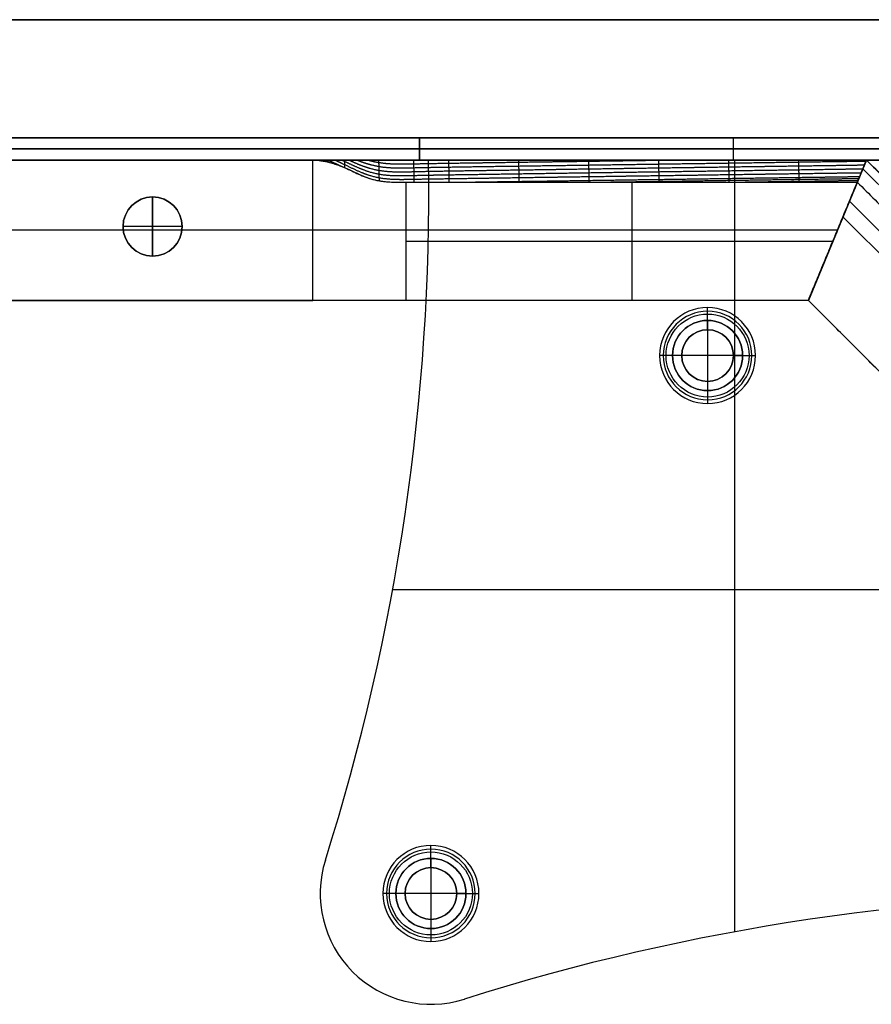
# Model space of a CAD drawing. Header units: millimetres. Extents: x -9 to 1391, y -464 to 386.
# Tile 23 of 24: x 1217 to 1332, y 252 to 386. Entities that reach past the tile are written whole.
import ezdxf

# ---------------------------------------------------------------- set-up
doc = ezdxf.new("R2010")
doc.units = ezdxf.units.MM
doc.header["$MEASUREMENT"] = 0

msp = doc.modelspace()

# ---------------------------------------------------------------- linework, layer by layer
for p, q in [((1373.01, 385.55, 9), (8.81, 385.55, 9)), ((111.06, 369.55, -20.5), (1271.06, 369.55, -20.5)), ((1271.06, 366.55, -20.5), (1271.06, 369.55, -20.5)), ((1271.06, 369.55, -20.5), (1271.06, 366.55, -20.5)), ((1356.06, 369.55, -20.5), (1271.06, 369.55, -20.5)), ((1313.56, 369.55, -40.5), (1313.56, 366.55, -40.5)), ((1313.56, 369.55, -0.5), (1313.56, 366.55, -0.5)), ((1313.56, 369.55, -0.5), (1313.56, 369.55, -40.5)), ((1271.06, 368.05, -40.5), (111.06, 368.05, -40.5)), ((111.06, 368.05, -0.5), (1271.06, 368.05, -0.5)), ((1271.06, 368.05, -0.5), (1271.06, 368.05, -40.5)), ((1271.06, 368.05, -40.5), (1356.06, 368.05, -40.5)), ((1271.06, 368.05, -0.5), (1271.06, 368.05, -40.5)), ((1356.06, 368.05, -0.5), (1271.06, 368.05, -0.5)), ((1331.6, 366.55, -36.5), (50.21, 366.55, -36.5)), ((111.06, 366.55, -20.5), (1271.06, 366.55, -20.5)), ((1256.6, 347.55, -0.5), (1256.6, 366.55, -0.5)), ((1356.06, 366.55, -20.5), (1271.06, 366.55, -20.5)), ((1272.3, 366.55, -0.5), (1272.3, 366.55, -3.5)), ((1272.3, 366.55, -2), (1356.09, 366.55, -2)), ((1313.56, 366.55, -0.5), (1313.56, 366.55, -40.5)), ((1313.73, 366.55, -0.5), (1313.73, 262.06, -0.5)), ((1313.73, 366.55, -3.5), (1313.73, 344.84, -3.5)), ((1314.19, 366.55, -0.5), (1314.19, 366.55, -3.5)), ((1331.6, 366.55, -38.75), (1323.73, 347.55, -38.75)), ((1323.73, 347.55, -38.75), (1331.6, 366.55, -38.75)), ((1370.72, 325.75, -6.81), (1331.11, 365.36, -6.81)), ((1371.91, 326.24, -40.25), (1331.6, 366.55, -40.25)), ((1299.8, 363.55, -5), (1299.8, 347.55, -5)), ((1234.91, 361.55, -22.5), (1234.91, 361.55, -0.5)), ((1234.91, 353.55, -22.5), (1234.91, 361.55, -22.5)), ((1234.91, 361.55, 11.5), (1234.91, 361.55, -0.5)), ((1234.91, 361.55, 11.5), (1234.91, 353.55, 11.5)), ((1366.34, 323.94, -72.5), (1329.3, 360.98, -72.5)), ((1328.42, 358.86, -5), (1364.22, 323.06, -5)), ((1230.91, 357.55, -22.5), (1230.91, 357.55, -0.5)), ((1238.91, 357.55, -22.5), (1230.91, 357.55, -22.5)), ((1230.91, 357.55, 11.5), (1230.91, 357.55, -0.5)), ((1238.91, 357.55, 11.5), (1230.91, 357.55, 11.5)), ((1238.91, 357.55, -22.5), (1238.91, 357.55, -0.5)), ((1238.91, 357.55, 11.5), (1238.91, 357.55, -0.5)), ((1230.94, 357.05, -0.5), (1205.36, 357.05, -0.5)), ((1327.67, 357.05, -72.5), (1206.88, 357.05, -72.5)), ((1256.6, 357.05, -0.5), (1238.88, 357.05, -0.5)), ((1327.67, 357.05, -72.5), (1327.67, 357.05, -5)), ((1327.67, 357.05, -72.5), (1327.67, 357.05, -5)), ((1269.24, 355.55, -5), (1327.05, 355.55, -5)), ((1234.91, 353.55, -22.5), (1234.91, 353.55, -0.5)), ((1234.91, 353.55, 11.5), (1234.91, 353.55, -0.5)), ((1323.73, 347.55, -36.5), (58.08, 347.55, -36.5)), ((1352.91, 318.37, -38.75), (1323.73, 347.55, -38.75)), ((1310.08, 344.83, 1.25), (1310.08, 346.58, -0.5)), ((1310.08, 343.58, -1), (1310.08, 346.08, -3.5)), ((1310.08, 344.83, 12.5), (1310.08, 344.83, 1.25)), ((1310.08, 344.83, 12.5), (1310.08, 335.33, 12.5)), ((1310.08, 343.58, -0.5), (1310.08, 343.58, -1)), ((1305.33, 340.08, 1.25), (1303.58, 340.08, -0.5)), ((1306.58, 340.08, -1), (1304.08, 340.08, -3.5)), ((1305.33, 340.08, 12.5), (1305.33, 340.08, 1.25)), ((1314.83, 340.08, 12.5), (1305.33, 340.08, 12.5)), ((1306.58, 340.08, -0.5), (1306.58, 340.08, -1)), ((1313.58, 340.08, -0.5), (1313.58, 340.08, -1)), ((1313.58, 340.08, -1), (1316.08, 340.08, -3.5)), ((1314.83, 340.08, 1.25), (1316.58, 340.08, -0.5)), ((1314.83, 340.08, 12.5), (1314.83, 340.08, 1.25)), ((1310.08, 336.58, -1), (1310.08, 334.08, -3.5)), ((1310.08, 336.58, -0.5), (1310.08, 336.58, -1)), ((1310.08, 335.33, 1.25), (1310.08, 333.58, -0.5)), ((1310.08, 335.33, 12.5), (1310.08, 335.33, 1.25)), ((1313.73, 335.32, -3.5), (1313.73, 262.06, -3.5)), ((1371.91, 308.37, -0.5), (1267.42, 308.37, -0.5)), ((1340.68, 308.37, -3.5), (1267.42, 308.37, -3.5)), ((1272.61, 272, 1.25), (1272.61, 273.75, -0.5)), ((1272.61, 270.75, -1), (1272.61, 273.25, -3.5)), ((1272.61, 272, 12.5), (1272.61, 272, 1.25)), ((1272.61, 272, 12.5), (1272.61, 262.5, 12.5)), ((1258.31, 271.78, -0.5), (1258.31, 271.78, -3.5)), ((1272.61, 270.75, -0.5), (1272.61, 270.75, -1)), ((1257.61, 267.25, -3.5), (1257.61, 267.25, -0.5)), ((1267.86, 267.25, 1.25), (1266.11, 267.25, -0.5)), ((1269.11, 267.25, -1), (1266.61, 267.25, -3.5)), ((1267.86, 267.25, 12.5), (1267.86, 267.25, 1.25)), ((1277.36, 267.25, 12.5), (1267.86, 267.25, 12.5)), ((1269.11, 267.25, -0.5), (1269.11, 267.25, -1)), ((1276.11, 267.25, -0.5), (1276.11, 267.25, -1)), ((1276.11, 267.25, -1), (1278.61, 267.25, -3.5)), ((1277.36, 267.25, 1.25), (1279.11, 267.25, -0.5)), ((1277.36, 267.25, 12.5), (1277.36, 267.25, 1.25)), ((1272.61, 263.75, -1), (1272.61, 261.25, -3.5)), ((1272.61, 263.75, -0.5), (1272.61, 263.75, -1)), ((1272.61, 262.5, 1.25), (1272.61, 260.75, -0.5)), ((1272.61, 262.5, 12.5), (1272.61, 262.5, 1.25)), ((1272.61, 252.25, -3.5), (1272.61, 252.25, -0.5)), ((1277.14, 252.95, -3.5), (1277.14, 252.95, -0.5))]:
    msp.add_line(p, q)
for centre, radius in [((1234.91, 357.55, -11.5), 4), ((1234.91, 357.55, 5.5), 4), ((1310.08, 340.08, 0.37), 5.62), ((1310.08, 340.08, -2.25), 4.75), ((1310.08, 340.08, 6.87), 4.75), ((1310.08, 340.08, -0.75), 3.5), ((1272.61, 267.25, 0.37), 5.62), ((1272.61, 267.25, -2.25), 4.75), ((1272.61, 267.25, 6.87), 4.75), ((1272.61, 267.25, -0.75), 3.5)]:
    msp.add_circle(centre, radius)
for centre, radius, start, end in [((972.33, 362.42, -3.5), 300, 342.4148, 0.7896), ((972.33, 362.42, -0.5), 300, 342.4148, 0.7896), ((972.33, 362.42, -2), 300, 342.4148, 0.7896), ((1234.91, 357.55, -0.5), 4, 360, 180), ((1234.91, 357.55, -22.5), 4, 0, 180), ((1234.91, 357.55, -0.5), 4, 0, 180), ((1234.91, 357.55, 11.5), 4, 360, 180), ((1234.91, 357.55, -0.5), 4, 180, 0), ((1234.91, 357.55, -22.5), 4, 180, 360), ((1234.91, 357.55, -0.5), 4, 180, 360), ((1234.91, 357.55, 11.5), 4, 180, 0), ((1310.08, 340.08, -0.5), 6.5, 360, 180), ((1310.08, 340.08, -3.5), 6, 0, 180), ((1310.08, 340.08, 1.25), 4.75, 0, 180), ((1310.08, 340.08, 12.5), 4.75, 360, 180), ((1310.08, 340.08, -1), 3.5, 0, 180), ((1310.08, 340.08, -0.5), 3.5, 0, 180), ((1310.08, 340.08, -0.5), 6.5, 180, 0), ((1310.08, 340.08, -3.5), 6, 180, 0), ((1310.08, 340.08, 1.25), 4.75, 180, 0), ((1310.08, 340.08, 12.5), 4.75, 180, 0), ((1310.08, 340.08, -1), 3.5, 180, 0), ((1310.08, 340.08, -0.5), 3.5, 180, 0), ((1272.61, 267.25, -0.5), 6.5, 0, 180), ((1272.61, 267.25, -3.5), 6, 0, 180), ((1272.61, 267.25, 1.25), 4.75, 0, 180), ((1272.61, 267.25, 12.5), 4.75, 360, 180), ((1272.61, 267.25, -3.5), 15, 162.4148, 287.5852), ((1272.61, 267.25, -0.5), 15, 162.4148, 287.5852), ((1272.61, 267.25, -2), 15, 162.4148, 287.5852), ((1272.61, 267.25, -1), 3.5, 0, 180), ((1272.61, 267.25, -0.5), 3.5, 0, 180), ((1272.61, 267.25, -0.5), 6.5, 180, 0), ((1272.61, 267.25, -3.5), 6, 180, 360), ((1272.61, 267.25, 1.25), 4.75, 180, 0), ((1272.61, 267.25, 12.5), 4.75, 180, 0), ((1272.61, 267.25, -1), 3.5, 180, 0), ((1272.61, 267.25, -0.5), 3.5, 180, 0), ((1367.78, -33.03, -3.5), 300, 89.2104, 107.5852), ((1367.78, -33.03, -0.5), 300, 89.2104, 107.5852), ((1367.78, -33.03, -2), 300, 89.2104, 107.5852)]:
    msp.add_arc(centre, radius, start, end)
at = {"extrusion": (0, 1, 0)}
msp.add_arc((-1269.24, 15, 357.05), 20, 270, 309.195, dxfattribs=at)
at = {"extrusion": (7.87608e-14, 1, 2.21217e-13)}
msp.add_arc((-1269.24, 15, 347.55), 20, 270, 309.195, dxfattribs=at)
for points, degree in [([(8.81, 385.55, -0.5), (690.91, 385.55, -0.5), (1373.01, 385.55, -0.5)], 2), ([(1373.01, 385.55, 18.5), (690.91, 385.55, 18.5), (8.81, 385.55, 18.5)], 2), ([(111.06, 369.55, -40.5), (691.06, 369.55, -40.5), (1271.06, 369.55, -40.5)], 2), ([(1271.06, 369.55, -0.5), (691.06, 369.55, -0.5), (111.06, 369.55, -0.5)], 2), ([(1271.06, 369.55, -40.5), (1271.06, 368.05, -40.5), (1271.06, 366.55, -40.5)], 2), ([(1271.06, 369.55, -40.5), (1271.06, 369.55, -20.5), (1271.06, 369.55, -0.5)], 2), ([(1271.06, 369.55, -0.5), (1271.06, 368.05, -0.5), (1271.06, 366.55, -0.5)], 2), ([(1271.06, 369.55, -40.5), (1313.56, 369.55, -40.5), (1356.06, 369.55, -40.5)], 2), ([(1271.06, 366.55, -40.5), (1271.06, 368.05, -40.5), (1271.06, 369.55, -40.5)], 2), ([(1271.06, 369.55, -0.5), (1271.06, 369.55, -20.5), (1271.06, 369.55, -40.5)], 2), ([(1271.06, 366.55, -0.5), (1271.06, 368.05, -0.5), (1271.06, 369.55, -0.5)], 2), ([(1356.06, 369.55, -0.5), (1313.56, 369.55, -0.5), (1271.06, 369.55, -0.5)], 2), ([(50.21, 366.55, -72.5), (690.91, 366.55, -72.5), (1331.6, 366.55, -72.5)], 2), ([(1271.06, 366.55, -40.5), (691.06, 366.55, -40.5), (111.06, 366.55, -40.5)], 2), ([(111.06, 366.55, -0.5), (691.06, 366.55, -0.5), (1271.06, 366.55, -0.5)], 2), ([(1256.6, 366.55, -0.5), (690.91, 366.55, -0.5), (125.21, 366.55, -0.5)], 2), ([(1257.12, 366.55, -0.94), (1257.14, 366.54, -0.94), (1257.15, 366.54, -0.95), (1257.16, 366.54, -0.95), (1257.17, 366.53, -0.95), (1257.18, 366.53, -0.96)], 5), ([(1257.65, 366.55, -1.4), (1257.71, 366.53, -1.42), (1257.77, 366.5, -1.44), (1257.82, 366.48, -1.46), (1257.88, 366.45, -1.48), (1257.94, 366.43, -1.5)], 5), ([(1258.17, 366.55, -1.87), (1258.32, 366.48, -1.92), (1258.47, 366.42, -1.98), (1258.62, 366.35, -2.03), (1258.78, 366.28, -2.08), (1258.93, 366.22, -2.14)], 5), ([(1258.67, 366.55, -2.34), (1259.07, 366.37, -2.48), (1259.48, 366.19, -2.62), (1259.88, 366, -2.77), (1260.28, 365.81, -2.93), (1260.69, 365.61, -3.08)], 5), ([(1260.56, 365.67, -3.02), (1260.7, 365.61, -3.09), (1260.84, 365.55, -3.15), (1260.98, 365.49, -3.22)], 3), ([(1261.35, 366.55, -4.98), (1261.18, 366.55, -4.81), (1261, 366.55, -4.64), (1260.82, 366.55, -4.46)], 3), ([(1269.24, 366.55, -8), (1268.46, 366.55, -8), (1267.67, 366.55, -7.97), (1266.89, 366.55, -7.86)], 3), ([(1266.89, 366.55, -7.86), (1267.67, 366.55, -7.97), (1268.46, 366.55, -8), (1269.24, 366.55, -8)], 3), ([(1269.25, 366.55, -8), (1269.25, 366.55, -8), (1269.25, 366.55, -8), (1269.24, 366.55, -8)], 3), ([(1275.56, 366.55, -8), (1273.97, 366.55, -8), (1272.38, 366.55, -8), (1270.8, 366.55, -8)], 3), ([(1271.06, 366.55, -0.5), (1271.06, 366.55, -20.5), (1271.06, 366.55, -40.5)], 2), ([(1356.06, 366.55, -40.5), (1313.56, 366.55, -40.5), (1271.06, 366.55, -40.5)], 2), ([(1271.06, 366.55, -40.5), (1271.06, 366.55, -20.5), (1271.06, 366.55, -0.5)], 2), ([(1271.06, 366.55, -0.5), (1313.56, 366.55, -0.5), (1356.06, 366.55, -0.5)], 2), ([(1272.3, 366.55, -0.5), (1314.19, 366.55, -0.5), (1356.09, 366.55, -0.5)], 2), ([(1356.09, 366.55, -3.5), (1314.19, 366.55, -3.5), (1272.3, 366.55, -3.5)], 2), ([(1322.05, 366.55, -8), (1319.11, 366.55, -8), (1316.18, 366.55, -8), (1313.24, 366.55, -8)], 3), ([(1323.73, 347.55, -72.5), (1327.67, 357.05, -72.5), (1331.6, 366.55, -72.5)], 2), ([(1323.73, 347.55, -72.5), (1327.67, 357.05, -72.5), (1331.6, 366.55, -72.5)], 2), ([(1331.6, 366.55, -8), (1330.97, 366.55, -8), (1330.34, 366.55, -8), (1329.71, 366.55, -8)], 3), ([(1329.71, 366.55, -8), (1330.34, 366.55, -8), (1330.97, 366.55, -8), (1331.6, 366.55, -8)], 3), ([(1331.6, 366.55, -8), (1330.98, 365.05, -6.5), (1330.36, 363.55, -5)], 2), ([(1330.36, 363.55, -5), (1330.93, 364.93, -6.38), (1331.22, 365.62, -7.06), (1331.6, 366.55, -8)], 3), ([(1371.91, 326.24, -8), (1351.76, 346.4, -8), (1331.6, 366.55, -8)], 2), ([(1331.6, 366.55, -72.5), (1351.76, 346.4, -72.5), (1371.91, 326.24, -72.5)], 2), ([(1331.6, 366.55, -8), (1331.6, 366.55, -40.25), (1331.6, 366.55, -72.5)], 2), ([(1331.6, 366.55, -72.5), (1331.6, 366.55, -40.25), (1331.6, 366.55, -8)], 2), ([(1331.6, 366.55, -8), (1331.6, 366.55, -8), (1331.6, 366.55, -8), (1331.6, 366.55, -8)], 3), ([(1265.29, 363.8, -4.61), (1265.44, 363.77, -4.64), (1265.59, 363.75, -4.67), (1265.73, 363.72, -4.69)], 3), ([(1269.23, 363.55, -5), (1269.24, 363.55, -5), (1269.24, 363.55, -5), (1269.24, 363.55, -5)], 3), ([(1269.24, 363.55, -5), (1269.62, 363.55, -5), (1270.14, 363.55, -5), (1270.82, 363.55, -5)], 3), ([(1269.24, 347.55, -5), (1269.24, 355.55, -5), (1269.24, 363.55, -5)], 2), ([(1270.82, 363.55, -5), (1272.41, 363.55, -5), (1274.01, 363.55, -5), (1275.6, 363.55, -5)], 3), ([(1275.6, 363.55, -5), (1277.93, 363.55, -5), (1280.88, 363.55, -5), (1284.51, 363.55, -5)], 3), ([(1323.73, 347.55, -5), (1327.05, 355.55, -5), (1330.36, 363.55, -5)], 2), ([(1330.36, 363.55, -5), (1327.05, 355.55, -5), (1323.73, 347.55, -5)], 2), ([(1330.36, 363.55, -5), (1349.64, 344.28, -5), (1368.91, 325, -5)], 2), ([(1323.73, 347.55, -72.5), (690.91, 347.55, -72.5), (58.08, 347.55, -72.5)], 2), ([(125.21, 347.55, -0.5), (690.91, 347.55, -0.5), (1256.6, 347.55, -0.5)], 2), ([(1323.73, 347.55, -5), (1296.49, 347.55, -5), (1269.24, 347.55, -5)], 2), ([(1352.91, 318.37, -5), (1338.32, 332.96, -5), (1323.73, 347.55, -5)], 2), ([(1323.73, 347.55, -72.5), (1323.73, 347.55, -38.75), (1323.73, 347.55, -5)], 2), ([(1352.91, 318.37, -72.5), (1338.32, 332.96, -72.5), (1323.73, 347.55, -72.5)], 2), ([(1323.73, 347.55, -5), (1323.73, 347.55, -38.75), (1323.73, 347.55, -72.5)], 2)]:
    msp.add_open_spline(points, degree=degree)
for points, degree, knots in [([(1256.6, 366.55, -0.5), (1256.76, 366.55, -0.63), (1256.89, 366.54, -0.73), (1257.1, 366.53, -0.89), (1257.19, 366.52, -0.96), (1257.43, 366.5, -1.14), (1257.56, 366.48, -1.24), (1257.93, 366.43, -1.5), (1258.13, 366.39, -1.63), (1258.68, 366.28, -1.99), (1258.97, 366.2, -2.17), (1259.5, 366.05, -2.47), (1259.74, 365.97, -2.6), (1260.17, 365.82, -2.83), (1260.37, 365.74, -2.93), (1260.56, 365.67, -3.02)], 3, [0, 0, 0, 0, 0.0155291, 0.0155291, 0.0310582, 0.0310582, 0.0621164, 0.0621164, 0.1242908, 0.1242908, 0.2485457, 0.2485457, 0.3728065, 0.3728065, 0.497061, 0.497061, 0.497061, 0.497061]), ([(1256.6, 366.55, -0.5), (1256.9, 366.55, -0.74), (1257.19, 366.55, -1), (1257.96, 366.55, -1.69), (1258.44, 366.55, -2.13), (1259.46, 366.55, -3.1), (1259.99, 366.55, -3.63), (1260.62, 366.55, -4.26), (1260.72, 366.55, -4.36), (1260.82, 366.55, -4.46)], 3, [0, 0, 0, 0, 0.1145498, 0.1145498, 0.3130398, 0.3130398, 0.5478167, 0.5478167, 0.5929506, 0.5929506, 0.5929506, 0.5929506]), ([(1260.82, 366.55, -4.46), (1260.51, 366.55, -4.15), (1260.21, 366.55, -3.85), (1259.6, 366.55, -3.24), (1259.29, 366.55, -2.94), (1258.67, 366.55, -2.34), (1258.36, 366.55, -2.05), (1257.73, 366.55, -1.47), (1257.42, 366.55, -1.19), (1256.98, 366.55, -0.82), (1256.87, 366.55, -0.72), (1256.73, 366.55, -0.61), (1256.72, 366.55, -0.6), (1256.7, 366.55, -0.58), (1256.69, 366.55, -0.57), (1256.68, 366.55, -0.57), (1256.68, 366.55, -0.56), (1256.68, 366.55, -0.56), (1256.68, 366.55, -0.57), (1256.69, 366.55, -0.57), (1256.69, 366.55, -0.57), (1256.7, 366.55, -0.58), (1256.71, 366.55, -0.59), (1256.78, 366.55, -0.64), (1256.84, 366.55, -0.69), (1257.02, 366.54, -0.83), (1257.14, 366.53, -0.92), (1257.6, 366.49, -1.27), (1257.95, 366.43, -1.52), (1258.67, 366.29, -1.99), (1259.04, 366.19, -2.21), (1259.79, 365.96, -2.63), (1260.17, 365.82, -2.83), (1260.56, 365.67, -3.02)], 3, [0, 0, 0, 0, 0.0768685, 0.0768685, 0.1537384, 0.1537384, 0.2306073, 0.2306073, 0.3074791, 0.3074791, 0.3349515, 0.3349515, 0.3383855, 0.3383855, 0.3401025, 0.3401025, 0.3403172, 0.3403172, 0.3405318, 0.3405318, 0.340961, 0.340961, 0.3418195, 0.3418195, 0.3486876, 0.3486876, 0.3624238, 0.3624238, 0.4011536, 0.4011536, 0.4397811, 0.4397811, 0.4785005, 0.4785005, 0.4785005, 0.4785005]), ([(1259.62, 366.55, -3.26), (1259.89, 366.43, -3.36), (1260.15, 366.31, -3.46), (1260.41, 366.18, -3.56), (1261.61, 365.61, -4.01), (1262.81, 365.01, -4.49), (1263.74, 364.6, -4.8), (1265.62, 364.05, -5.24), (1267.51, 363.92, -5.42), (1268.46, 363.92, -5.42), (1270.35, 363.96, -5.44), (1272.25, 364, -5.47), (1273.19, 364.01, -5.48), (1276.04, 364.05, -5.52), (1278.88, 364.09, -5.56), (1280.77, 364.12, -5.58), (1284.57, 364.18, -5.64), (1288.36, 364.23, -5.69), (1290.25, 364.26, -5.72), (1294.04, 364.31, -5.77), (1297.83, 364.37, -5.82), (1299.73, 364.4, -5.85), (1303.52, 364.45, -5.9), (1307.31, 364.5, -5.96), (1309.2, 364.53, -5.99), (1312.99, 364.59, -6.04), (1316.78, 364.64, -6.09), (1318.68, 364.67, -6.12), (1322.26, 364.72, -6.17), (1325.84, 364.77, -6.22), (1327.53, 364.79, -6.25), (1329.21, 364.82, -6.27), (1330.9, 364.84, -6.29)], 5, [-3.361252, -3.361252, -3.361252, -3.361252, -3.361252, -3.361252, -3.227859, -3.227859, -3.227859, -2.754152, -2.754152, -2.754152, -2.280445, -2.280445, -2.280445, -1.806737, -1.806737, -1.806737, -0.859322, -0.859322, -0.859322, 0.088093, 0.088093, 0.088093, 1.035507, 1.035507, 1.035507, 1.982922, 1.982922, 1.982922, 2.930337, 2.930337, 2.930337, 3.773209, 3.773209, 3.773209, 3.773209, 3.773209, 3.773209]), ([(1260.55, 366.55, -4.19), (1260.63, 366.51, -4.22), (1260.7, 366.48, -4.25), (1260.78, 366.44, -4.28), (1261.78, 365.97, -4.66), (1262.8, 365.48, -5.05), (1263.72, 365.08, -5.36), (1265.6, 364.54, -5.79), (1267.5, 364.42, -5.95), (1268.44, 364.42, -5.96), (1270.34, 364.47, -5.97), (1272.23, 364.51, -5.99), (1273.18, 364.53, -6), (1276.03, 364.57, -6.04), (1278.87, 364.61, -6.08), (1280.76, 364.64, -6.1), (1284.55, 364.7, -6.16), (1288.34, 364.75, -6.21), (1290.24, 364.78, -6.24), (1294.03, 364.84, -6.29), (1297.82, 364.89, -6.34), (1299.71, 364.92, -6.37), (1303.5, 364.97, -6.43), (1307.3, 365.03, -6.48), (1309.19, 365.05, -6.51), (1312.98, 365.11, -6.56), (1316.77, 365.16, -6.61), (1318.67, 365.19, -6.64), (1322.29, 365.24, -6.69), (1325.92, 365.29, -6.74), (1327.65, 365.31, -6.77), (1329.38, 365.35, -6.79), (1331.12, 365.37, -6.82)], 5, [-3.265614, -3.265614, -3.265614, -3.265614, -3.265614, -3.265614, -3.227859, -3.227859, -3.227859, -2.754152, -2.754152, -2.754152, -2.280445, -2.280445, -2.280445, -1.806737, -1.806737, -1.806737, -0.859322, -0.859322, -0.859322, 0.088093, 0.088093, 0.088093, 1.035507, 1.035507, 1.035507, 1.982922, 1.982922, 1.982922, 2.930337, 2.930337, 2.930337, 3.796103, 3.796103, 3.796103, 3.796103, 3.796103, 3.796103]), ([(1260.95, 365.5, -3.2), (1260.95, 365.59, -3.31), (1260.95, 365.67, -3.43), (1260.95, 365.76, -3.54), (1260.94, 365.93, -3.76), (1260.93, 366.11, -3.99), (1260.93, 366.19, -4.1), (1260.93, 366.32, -4.26), (1260.92, 366.44, -4.42), (1260.92, 366.48, -4.47), (1260.92, 366.51, -4.51), (1260.92, 366.55, -4.56)], 5, [-0.1503753, -0.1503753, -0.1503753, -0.1503753, -0.1503753, -0.1503753, -0.0801863, -0.0801863, -0.0801863, -0.0073899, -0.0073899, -0.0073899, 0.0212079, 0.0212079, 0.0212079, 0.0212079, 0.0212079, 0.0212079]), ([(1260.98, 365.49, -3.22), (1261.7, 365.18, -3.54), (1262.42, 364.82, -3.82), (1263.49, 364.36, -4.16), (1263.85, 364.22, -4.26), (1264.57, 363.98, -4.45), (1264.93, 363.88, -4.53), (1265.29, 363.8, -4.61)], 3, [0, 0, 0, 0, 0.2416297, 0.2416297, 0.3624087, 0.3624087, 0.4831937, 0.4831937, 0.4831937, 0.4831937]), ([(1260.98, 365.49, -3.22), (1261.31, 365.35, -3.36), (1261.61, 365.21, -3.49), (1262.2, 364.92, -3.73), (1262.5, 364.78, -3.83), (1263.13, 364.5, -4.05), (1263.46, 364.36, -4.15), (1264.03, 364.15, -4.31), (1264.24, 364.08, -4.37), (1264.71, 363.94, -4.48), (1264.96, 363.87, -4.54), (1265.29, 363.8, -4.61)], 3, [0.5521387, 0.5521387, 0.5521387, 0.5521387, 0.6906133, 0.6906133, 0.8290872, 0.8290872, 0.9675629, 0.9675629, 1.0368003, 1.0368003, 1.1060373, 1.1060373, 1.1060373, 1.1060373]), ([(1265.48, 366.55, -7.55), (1264.71, 366.55, -7.32), (1263.99, 366.55, -6.99), (1262.95, 366.55, -6.33), (1262.62, 366.55, -6.09), (1261.97, 366.55, -5.56), (1261.66, 366.55, -5.27), (1261.35, 366.55, -4.98)], 3, [0, 0, 0, 0, 0.2560729, 0.2560729, 0.3827419, 0.3827419, 0.5093203, 0.5093203, 0.5093203, 0.5093203]), ([(1261.35, 366.55, -4.98), (1261.6, 366.55, -5.22), (1261.85, 366.55, -5.45), (1262.11, 366.55, -5.67), (1262.63, 366.55, -6.11), (1263.19, 366.55, -6.51), (1264.32, 366.55, -7.14), (1264.89, 366.55, -7.38), (1265.48, 366.55, -7.55)], 3, [0.6728032, 0.6728032, 0.6728032, 0.6728032, 0.7825994, 0.7825994, 0.7825994, 0.9988497, 0.9988497, 1.184045, 1.184045, 1.184045, 1.184045]), ([(1261.5, 366.55, -5.12), (1262.32, 366.17, -5.42), (1263.14, 365.81, -5.71), (1263.95, 365.51, -5.95), (1265.71, 365.05, -6.33), (1267.49, 364.93, -6.48), (1268.43, 364.94, -6.49), (1270.33, 364.98, -6.5), (1272.22, 365.03, -6.51), (1273.17, 365.05, -6.52), (1276.01, 365.09, -6.56), (1278.86, 365.14, -6.6), (1280.75, 365.16, -6.62), (1284.54, 365.22, -6.68), (1288.33, 365.27, -6.73), (1290.23, 365.3, -6.76), (1294.02, 365.36, -6.81), (1297.81, 365.41, -6.86), (1299.7, 365.44, -6.89), (1303.49, 365.49, -6.95), (1307.28, 365.55, -7), (1309.18, 365.57, -7.03), (1312.97, 365.63, -7.08), (1316.76, 365.68, -7.13), (1318.65, 365.71, -7.16), (1322.33, 365.76, -7.21), (1326, 365.81, -7.26), (1327.78, 365.83, -7.3), (1329.55, 365.87, -7.31), (1331.33, 365.89, -7.34)], 5, [-3.167788, -3.167788, -3.167788, -3.167788, -3.167788, -3.167788, -2.754152, -2.754152, -2.754152, -2.280445, -2.280445, -2.280445, -1.806737, -1.806737, -1.806737, -0.859322, -0.859322, -0.859322, 0.088093, 0.088093, 0.088093, 1.035507, 1.035507, 1.035507, 1.982922, 1.982922, 1.982922, 2.930337, 2.930337, 2.930337, 3.818947, 3.818947, 3.818947, 3.818947, 3.818947, 3.818947]), ([(1262.59, 366.55, -6.06), (1263.19, 366.31, -6.25), (1263.78, 366.1, -6.42), (1264.38, 365.92, -6.57), (1265.92, 365.57, -6.86), (1267.47, 365.46, -6.99), (1268.42, 365.47, -7), (1270.32, 365.51, -7.01), (1272.21, 365.56, -7.03), (1273.16, 365.57, -7.04), (1276, 365.62, -7.08), (1278.84, 365.66, -7.12), (1280.74, 365.69, -7.14), (1284.53, 365.74, -7.2), (1288.32, 365.8, -7.25), (1290.22, 365.82, -7.28), (1294.01, 365.88, -7.33), (1297.8, 365.93, -7.38), (1299.69, 365.96, -7.41), (1303.48, 366.01, -7.47), (1307.27, 366.07, -7.52), (1309.17, 366.09, -7.55), (1312.96, 366.15, -7.6), (1316.75, 366.2, -7.65), (1318.64, 366.23, -7.68), (1322.36, 366.28, -7.73), (1326.08, 366.34, -7.79), (1327.9, 366.35, -7.82), (1329.72, 366.39, -7.83), (1331.55, 366.41, -7.86)], 5, [-3.056191, -3.056191, -3.056191, -3.056191, -3.056191, -3.056191, -2.754152, -2.754152, -2.754152, -2.280445, -2.280445, -2.280445, -1.806737, -1.806737, -1.806737, -0.859322, -0.859322, -0.859322, 0.088093, 0.088093, 0.088093, 1.035507, 1.035507, 1.035507, 1.982922, 1.982922, 1.982922, 2.930337, 2.930337, 2.930337, 3.841721, 3.841721, 3.841721, 3.841721, 3.841721, 3.841721]), ([(1264.08, 366.55, -7), (1264.37, 366.47, -7.06), (1264.67, 366.39, -7.13), (1264.97, 366.32, -7.18), (1266.22, 366.09, -7.39), (1267.46, 366, -7.49), (1268.41, 366.01, -7.51), (1270.3, 366.04, -7.52), (1272.2, 366.08, -7.54), (1273.15, 366.1, -7.56), (1275.99, 366.14, -7.6), (1278.83, 366.18, -7.64), (1280.73, 366.21, -7.66), (1284.52, 366.26, -7.72), (1288.31, 366.32, -7.77), (1290.2, 366.34, -7.8), (1293.99, 366.4, -7.85), (1297.78, 366.45, -7.9), (1299.68, 366.48, -7.93), (1301.81, 366.51, -7.96), (1303.93, 366.54, -7.99), (1304.17, 366.54, -8), (1304.4, 366.55, -8), (1304.63, 366.55, -8)], 5, [-2.904872, -2.904872, -2.904872, -2.904872, -2.904872, -2.904872, -2.754152, -2.754152, -2.754152, -2.280445, -2.280445, -2.280445, -1.806737, -1.806737, -1.806737, -0.859322, -0.859322, -0.859322, 0.088093, 0.088093, 0.088093, 1.035507, 1.035507, 1.035507, 1.15183, 1.15183, 1.15183, 1.15183, 1.15183, 1.15183]), ([(1266.89, 366.55, -7.86), (1266.88, 366.55, -7.85), (1266.87, 366.55, -7.85), (1266.38, 366.55, -7.78), (1265.93, 366.55, -7.69), (1265.48, 366.55, -7.55)], 3, [-2.1196431, -2.1196431, -2.1196431, -2.1196431, -2.111801, -2.111801, -1.8339863, -1.8339863, -1.8339863, -1.8339863]), ([(1265.63, 363.74, -4.67), (1265.63, 363.82, -4.78), (1265.63, 363.9, -4.88), (1265.63, 363.99, -4.98), (1265.62, 364.16, -5.19), (1265.62, 364.35, -5.4), (1265.61, 364.45, -5.51), (1265.61, 364.64, -5.72), (1265.6, 364.85, -5.94), (1265.6, 364.95, -6.04), (1265.6, 365.15, -6.25), (1265.59, 365.36, -6.46), (1265.59, 365.47, -6.57), (1265.58, 365.68, -6.77), (1265.58, 365.89, -6.97), (1265.58, 366, -7.08), (1265.57, 366.18, -7.24), (1265.57, 366.35, -7.4), (1265.57, 366.42, -7.46), (1265.57, 366.48, -7.52), (1265.57, 366.55, -7.58)], 5, [-0.1455122, -0.1455122, -0.1455122, -0.1455122, -0.1455122, -0.1455122, -0.0801863, -0.0801863, -0.0801863, -0.0073899, -0.0073899, -0.0073899, 0.0654065, 0.0654065, 0.0654065, 0.1382029, 0.1382029, 0.1382029, 0.2109993, 0.2109993, 0.2109993, 0.2547948, 0.2547948, 0.2547948, 0.2547948, 0.2547948, 0.2547948]), ([(1270.8, 366.55, -8), (1270.53, 366.55, -8), (1270.3, 366.55, -8), (1269.89, 366.55, -8), (1269.57, 366.55, -8.01), (1269.25, 366.55, -8)], 3, [-2.8730596, -2.8730596, -2.8730596, -2.8730596, -2.749265, -2.749265, -2.5733082, -2.5733082, -2.5733082, -2.5733082]), ([(1270.36, 363.55, -5), (1270.36, 363.63, -5.09), (1270.36, 363.71, -5.18), (1270.36, 363.79, -5.27), (1270.35, 363.98, -5.46), (1270.35, 364.16, -5.66), (1270.34, 364.26, -5.76), (1270.34, 364.47, -5.98), (1270.33, 364.67, -6.19), (1270.33, 364.78, -6.29), (1270.33, 364.98, -6.5), (1270.32, 365.19, -6.71), (1270.32, 365.3, -6.81), (1270.32, 365.51, -7.01), (1270.31, 365.72, -7.22), (1270.31, 365.83, -7.32), (1270.3, 366.04, -7.52), (1270.3, 366.25, -7.72), (1270.3, 366.35, -7.81), (1270.3, 366.45, -7.91), (1270.29, 366.55, -8)], 5, [-0.1402495, -0.1402495, -0.1402495, -0.1402495, -0.1402495, -0.1402495, -0.0801863, -0.0801863, -0.0801863, -0.0073899, -0.0073899, -0.0073899, 0.0654065, 0.0654065, 0.0654065, 0.1382029, 0.1382029, 0.1382029, 0.2109993, 0.2109993, 0.2109993, 0.2795337, 0.2795337, 0.2795337, 0.2795337, 0.2795337, 0.2795337]), ([(1275.1, 363.55, -5), (1275.1, 363.65, -5.1), (1275.1, 363.75, -5.2), (1275.09, 363.84, -5.3), (1275.09, 364.04, -5.51), (1275.08, 364.25, -5.71), (1275.08, 364.35, -5.82), (1275.08, 364.56, -6.03), (1275.07, 364.76, -6.24), (1275.07, 364.87, -6.34), (1275.07, 365.08, -6.55), (1275.06, 365.29, -6.76), (1275.06, 365.39, -6.86), (1275.05, 365.6, -7.07), (1275.05, 365.81, -7.27), (1275.05, 365.91, -7.38), (1275.04, 366.1, -7.56), (1275.04, 366.29, -7.75), (1275.04, 366.38, -7.83), (1275.03, 366.46, -7.92), (1275.03, 366.55, -8)], 5, [-0.1496799, -0.1496799, -0.1496799, -0.1496799, -0.1496799, -0.1496799, -0.0801863, -0.0801863, -0.0801863, -0.0073899, -0.0073899, -0.0073899, 0.0654065, 0.0654065, 0.0654065, 0.1382029, 0.1382029, 0.1382029, 0.2109993, 0.2109993, 0.2109993, 0.2699427, 0.2699427, 0.2699427, 0.2699427, 0.2699427, 0.2699427]), ([(1313.24, 366.55, -8), (1312.05, 366.55, -8), (1310.05, 366.55, -8), (1305.4, 366.55, -8), (1287.41, 366.55, -8), (1281.05, 366.55, -8), (1280.04, 366.55, -8), (1277.51, 366.55, -8), (1276.42, 366.55, -8), (1275.56, 366.55, -8)], 3, [-4.740149, -4.740149, -4.740149, -4.740149, -3.94981, -3.94981, -3.512338, -3.512338, -3.413992, -3.413992, -3.291891, -3.291891, -3.291891, -3.291891]), ([(1284.58, 363.55, -5), (1284.58, 363.57, -5.02), (1284.58, 363.59, -5.05), (1284.58, 363.62, -5.07), (1284.58, 363.74, -5.2), (1284.57, 363.87, -5.32), (1284.57, 363.97, -5.43), (1284.57, 364.18, -5.64), (1284.56, 364.39, -5.84), (1284.56, 364.49, -5.95), (1284.55, 364.7, -6.16), (1284.55, 364.91, -6.37), (1284.55, 365.01, -6.47), (1284.54, 365.22, -6.68), (1284.54, 365.43, -6.89), (1284.53, 365.53, -6.99), (1284.53, 365.74, -7.2), (1284.53, 365.95, -7.4), (1284.52, 366.05, -7.51), (1284.52, 366.22, -7.67), (1284.52, 366.38, -7.83), (1284.51, 366.44, -7.89), (1284.51, 366.49, -7.95), (1284.51, 366.55, -8)], 5, [-0.1685582, -0.1685582, -0.1685582, -0.1685582, -0.1685582, -0.1685582, -0.1529827, -0.1529827, -0.1529827, -0.0801863, -0.0801863, -0.0801863, -0.0073899, -0.0073899, -0.0073899, 0.0654065, 0.0654065, 0.0654065, 0.1382029, 0.1382029, 0.1382029, 0.2109993, 0.2109993, 0.2109993, 0.2510962, 0.2510962, 0.2510962, 0.2510962, 0.2510962, 0.2510962]), ([(1294.06, 363.55, -5), (1294.06, 363.6, -5.05), (1294.06, 363.65, -5.1), (1294.06, 363.7, -5.15), (1294.05, 363.85, -5.3), (1294.05, 364, -5.46), (1294.05, 364.11, -5.56), (1294.04, 364.31, -5.77), (1294.04, 364.52, -5.98), (1294.03, 364.63, -6.08), (1294.03, 364.84, -6.29), (1294.02, 365.04, -6.5), (1294.02, 365.15, -6.6), (1294.02, 365.36, -6.81), (1294.01, 365.56, -7.02), (1294.01, 365.67, -7.12), (1294.01, 365.88, -7.33), (1294, 366.09, -7.54), (1294, 366.19, -7.64), (1294, 366.32, -7.78), (1293.99, 366.46, -7.91), (1293.99, 366.49, -7.94), (1293.99, 366.52, -7.97), (1293.99, 366.55, -8)], 5, [-0.1872747, -0.1872747, -0.1872747, -0.1872747, -0.1872747, -0.1872747, -0.1529827, -0.1529827, -0.1529827, -0.0801863, -0.0801863, -0.0801863, -0.0073899, -0.0073899, -0.0073899, 0.0654065, 0.0654065, 0.0654065, 0.1382029, 0.1382029, 0.1382029, 0.2109993, 0.2109993, 0.2109993, 0.2321854, 0.2321854, 0.2321854, 0.2321854, 0.2321854, 0.2321854]), ([(1303.54, 363.55, -5), (1303.54, 363.58, -5.03), (1303.54, 363.6, -5.05), (1303.54, 363.62, -5.08), (1303.53, 363.7, -5.15), (1303.53, 363.77, -5.23), (1303.53, 363.83, -5.28), (1303.53, 363.98, -5.44), (1303.52, 364.14, -5.59), (1303.52, 364.24, -5.7), (1303.52, 364.45, -5.9), (1303.51, 364.66, -6.11), (1303.51, 364.76, -6.22), (1303.5, 364.97, -6.43), (1303.5, 365.18, -6.63), (1303.5, 365.28, -6.74), (1303.49, 365.49, -6.95), (1303.49, 365.7, -7.15), (1303.49, 365.8, -7.26), (1303.48, 366.01, -7.47), (1303.48, 366.22, -7.67), (1303.47, 366.33, -7.78), (1303.47, 366.43, -7.89), (1303.47, 366.54, -7.99), (1303.47, 366.54, -8), (1303.47, 366.55, -8), (1303.47, 366.55, -8)], 5, [-0.2060055, -0.2060055, -0.2060055, -0.2060055, -0.2060055, -0.2060055, -0.1893809, -0.1893809, -0.1893809, -0.1529827, -0.1529827, -0.1529827, -0.0801863, -0.0801863, -0.0801863, -0.0073899, -0.0073899, -0.0073899, 0.0654065, 0.0654065, 0.0654065, 0.1382029, 0.1382029, 0.1382029, 0.2109993, 0.2109993, 0.2109993, 0.2133156, 0.2133156, 0.2133156, 0.2133156, 0.2133156, 0.2133156]), ([(1313.02, 363.55, -5.01), (1313.02, 363.6, -5.06), (1313.01, 363.65, -5.11), (1313.01, 363.7, -5.16), (1313.01, 363.81, -5.26), (1313.01, 363.91, -5.36), (1313.01, 363.96, -5.41), (1313, 364.12, -5.57), (1313, 364.27, -5.73), (1313, 364.38, -5.83), (1312.99, 364.59, -6.04), (1312.99, 364.79, -6.25), (1312.99, 364.9, -6.35), (1312.98, 365.11, -6.56), (1312.98, 365.31, -6.77), (1312.97, 365.42, -6.87), (1312.97, 365.63, -7.08), (1312.96, 365.84, -7.29), (1312.96, 365.94, -7.39), (1312.96, 366.12, -7.58), (1312.95, 366.31, -7.76), (1312.95, 366.39, -7.84), (1312.95, 366.47, -7.92), (1312.95, 366.55, -8)], 5, [-0.2247889, -0.2247889, -0.2247889, -0.2247889, -0.2247889, -0.2247889, -0.1893809, -0.1893809, -0.1893809, -0.1529827, -0.1529827, -0.1529827, -0.0801863, -0.0801863, -0.0801863, -0.0073899, -0.0073899, -0.0073899, 0.0654065, 0.0654065, 0.0654065, 0.1382029, 0.1382029, 0.1382029, 0.1944417, 0.1944417, 0.1944417, 0.1944417, 0.1944417, 0.1944417]), ([(1329.71, 366.55, -8), (1329.34, 366.55, -8), (1328.91, 366.55, -8), (1327.11, 366.55, -8.01), (1326.03, 366.55, -8.01), (1323.97, 366.55, -8), (1322.98, 366.55, -8), (1322.05, 366.55, -8)], 3, [-7.4845706, -7.4845706, -7.4845706, -7.4845706, -7.391606, -7.391606, -7.1501838, -7.1501838, -6.9436857, -6.9436857, -6.9436857, -6.9436857]), ([(1322.5, 363.55, -5.01), (1322.49, 363.58, -5.03), (1322.49, 363.6, -5.06), (1322.49, 363.63, -5.08), (1322.49, 363.71, -5.16), (1322.49, 363.78, -5.24), (1322.49, 363.84, -5.29), (1322.49, 363.94, -5.39), (1322.48, 364.04, -5.5), (1322.48, 364.1, -5.55), (1322.48, 364.25, -5.71), (1322.48, 364.41, -5.86), (1322.47, 364.51, -5.97), (1322.47, 364.72, -6.17), (1322.46, 364.93, -6.38), (1322.46, 365.03, -6.49), (1322.46, 365.24, -6.69), (1322.45, 365.45, -6.9), (1322.45, 365.55, -7.01), (1322.44, 365.76, -7.21), (1322.44, 365.97, -7.42), (1322.44, 366.08, -7.53), (1322.43, 366.23, -7.68), (1322.43, 366.39, -7.84), (1322.43, 366.44, -7.9), (1322.43, 366.5, -7.95), (1322.43, 366.55, -8)], 5, [-0.2436823, -0.2436823, -0.2436823, -0.2436823, -0.2436823, -0.2436823, -0.2257791, -0.2257791, -0.2257791, -0.1893809, -0.1893809, -0.1893809, -0.1529827, -0.1529827, -0.1529827, -0.0801863, -0.0801863, -0.0801863, -0.0073899, -0.0073899, -0.0073899, 0.0654065, 0.0654065, 0.0654065, 0.1382029, 0.1382029, 0.1382029, 0.1755651, 0.1755651, 0.1755651, 0.1755651, 0.1755651, 0.1755651]), ([(1276.76, 363.55, -5), (1278.32, 363.57, -5.02), (1279.89, 363.59, -5.05), (1281.45, 363.62, -5.07), (1284.91, 363.67, -5.12), (1288.37, 363.71, -5.17), (1290.26, 363.74, -5.2), (1294.05, 363.8, -5.25), (1297.84, 363.85, -5.3), (1299.74, 363.88, -5.33), (1303.53, 363.93, -5.38), (1307.32, 363.98, -5.44), (1309.21, 364.01, -5.47), (1313, 364.07, -5.52), (1316.79, 364.12, -5.57), (1318.69, 364.15, -5.6), (1322.23, 364.2, -5.65), (1325.76, 364.25, -5.7), (1327.4, 364.27, -5.72), (1329.04, 364.3, -5.74), (1330.68, 364.32, -5.77)], 5, [-1.640846, -1.640846, -1.640846, -1.640846, -1.640846, -1.640846, -0.859322, -0.859322, -0.859322, 0.088093, 0.088093, 0.088093, 1.035507, 1.035507, 1.035507, 1.982922, 1.982922, 1.982922, 2.930337, 2.930337, 2.930337, 3.750286, 3.750286, 3.750286, 3.750286, 3.750286, 3.750286]), ([(1295.13, 363.55, -5), (1296.81, 363.57, -5.03), (1298.49, 363.6, -5.05), (1300.17, 363.62, -5.08), (1303.75, 363.67, -5.13), (1307.32, 363.72, -5.18), (1309.22, 363.75, -5.2), (1313.01, 363.81, -5.26), (1316.8, 363.86, -5.31), (1318.7, 363.89, -5.34), (1322.21, 363.94, -5.39), (1325.72, 363.99, -5.44), (1327.34, 364.01, -5.46), (1328.96, 364.04, -5.48), (1330.57, 364.06, -5.51)], 5, [0.194715, 0.194715, 0.194715, 0.194715, 0.194715, 0.194715, 1.035507, 1.035507, 1.035507, 1.982922, 1.982922, 1.982922, 2.930337, 2.930337, 2.930337, 3.738821, 3.738821, 3.738821, 3.738821, 3.738821, 3.738821]), ([(1265.73, 363.72, -4.69), (1266.32, 363.63, -4.8), (1266.9, 363.58, -4.87), (1268.06, 363.55, -4.98), (1268.65, 363.55, -5), (1269.23, 363.55, -5)], 3, [0, 0, 0, 0, 0.1898313, 0.1898313, 0.3797139, 0.3797139, 0.3797139, 0.3797139]), ([(1265.73, 363.72, -4.69), (1265.87, 363.7, -4.72), (1266.01, 363.68, -4.74), (1266.36, 363.64, -4.79), (1266.56, 363.61, -4.82), (1266.95, 363.59, -4.87), (1267.11, 363.58, -4.89), (1267.46, 363.56, -4.92), (1267.67, 363.56, -4.94), (1268.32, 363.55, -4.99), (1268.76, 363.55, -5), (1269.23, 363.55, -5)], 3, [1.158907, 1.158907, 1.158907, 1.158907, 1.2557491, 1.2557491, 1.3527935, 1.3527935, 1.4015238, 1.4015238, 1.4520078, 1.4520078, 1.5637486, 1.5637486, 1.5637486, 1.5637486]), ([(1284.51, 363.55, -5), (1288.33, 363.55, -5), (1292.15, 363.55, -5), (1299.79, 363.55, -5), (1303.61, 363.55, -5), (1311.26, 363.55, -5.01), (1315.08, 363.55, -5.01), (1320.81, 363.55, -5.01), (1322.72, 363.55, -5.01), (1325.59, 363.55, -5), (1326.54, 363.55, -5), (1328.45, 363.55, -5), (1329.41, 363.55, -5), (1330.36, 363.55, -5)], 3, [0, 0, 0, 0, 0.2271647, 0.2271647, 0.4543293, 0.4543293, 0.681494, 0.681494, 0.7950763, 0.7950763, 0.8518675, 0.8518675, 0.9086586, 0.9086586, 0.9086586, 0.9086586]), ([(1284.51, 363.55, -5), (1289.81, 363.55, -5), (1295.12, 363.55, -5), (1310.4, 363.55, -5), (1320.38, 363.55, -5), (1330.36, 363.55, -5)], 3, [3.091747, 3.091747, 3.091747, 3.091747, 4.683237, 4.683237, 7.677041, 7.677041, 7.677041, 7.677041]), ([(1313.51, 363.55, -5.01), (1315.31, 363.58, -5.03), (1317.11, 363.6, -5.06), (1318.9, 363.63, -5.08), (1322.29, 363.68, -5.13), (1325.68, 363.73, -5.18), (1327.27, 363.75, -5.2), (1328.87, 363.77, -5.22), (1330.46, 363.79, -5.25)], 5, [2.032751, 2.032751, 2.032751, 2.032751, 2.032751, 2.032751, 2.930337, 2.930337, 2.930337, 3.727357, 3.727357, 3.727357, 3.727357, 3.727357, 3.727357])]:
    msp.add_open_spline(points, degree=degree, knots=knots)

doc.saveas('drawing.dxf')
